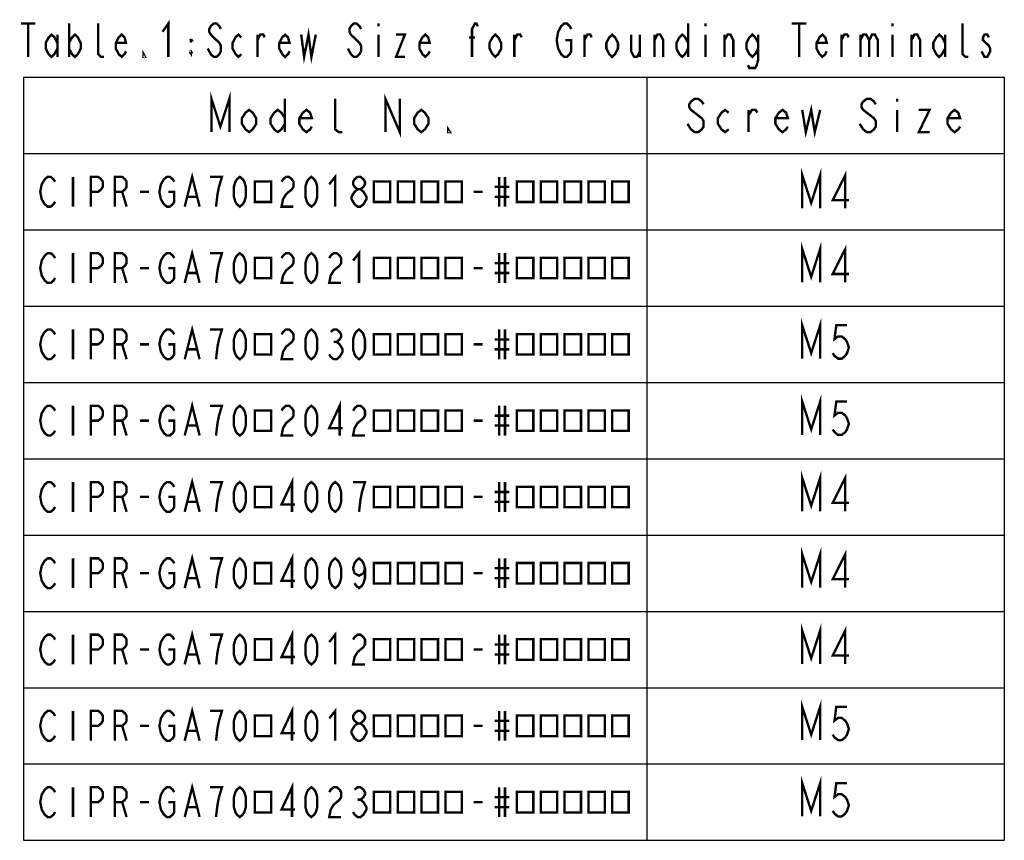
# Model space of a CAD drawing. Extents: x 35 to 410, y 33 to 287.
# Tile 13 of 65: x 145 to 228, y 35 to 103. Entities that reach past the tile are written whole.
import ezdxf

# ---------------------------------------------------------------- set-up
doc = ezdxf.new("R2010")
doc.units = 0
doc.header["$LTSCALE"] = 23.1
doc.layers.get('0').update_dxf_attribs({"linetype": 'CONTINUOUS'})
doc.layers.add('ALL_NOTE', color=7, linetype='CONTINUOUS')

msp = doc.modelspace()

# ---------------------------------------------------------------- linework, layer by layer
at = {"color": 2, "linetype": 'CONTINUOUS'}
for p, q in [((145.786, 98.612), (228.074, 98.612)), ((145.786, 98.612), (145.786, 34.612)), ((198.074, 98.612), (198.074, 34.612)), ((228.074, 98.612), (228.074, 34.612)), ((145.786, 92.212), (228.074, 92.212)), ((145.786, 85.812), (228.074, 85.812)), ((145.786, 79.412), (228.074, 79.412)), ((145.786, 73.012), (228.074, 73.012)), ((145.786, 66.612), (228.074, 66.612)), ((145.786, 60.212), (228.074, 60.212)), ((145.786, 53.812), (228.074, 53.812)), ((145.786, 47.412), (228.074, 47.412)), ((145.786, 41.012), (228.074, 41.012)), ((145.786, 34.612), (228.074, 34.612))]:
    msp.add_line(p, q, dxfattribs=at)
at = {"color": 2, "linetype": 'CONTINUOUS', "const_width": 0.2}
for points in [[(148.43, 88.178), (148.305, 87.97), (148.055, 87.762), (147.805, 87.762), (147.555, 87.97), (147.43, 88.178), (147.305, 88.387), (147.18, 89.012), (147.305, 89.637), (147.43, 89.845), (147.555, 90.053), (147.805, 90.262), (148.055, 90.262), (148.305, 90.053), (148.43, 89.845)], [(149.93, 90.262), (149.93, 87.762)], [(151.43, 87.762), (151.43, 90.262), (152.055, 90.262), (152.305, 90.053), (152.43, 89.845), (152.43, 89.428), (152.305, 89.22), (152.055, 89.012), (151.43, 89.012)], [(153.43, 87.762), (153.43, 90.262), (154.055, 90.262), (154.305, 90.053), (154.43, 89.845), (154.43, 89.428), (154.305, 89.22), (154.055, 89.012), (153.43, 89.012)], [(157.93, 89.012), (158.43, 89.012), (158.43, 88.178), (158.305, 87.97), (158.055, 87.762), (157.805, 87.762), (157.555, 87.97), (157.43, 88.178), (157.305, 88.387), (157.18, 89.012), (157.305, 89.637), (157.43, 89.845), (157.555, 90.053), (157.805, 90.262), (158.055, 90.262), (158.305, 90.053), (158.43, 89.845)], [(159.305, 87.762), (159.93, 90.262), (160.555, 87.762)], [(161.93, 87.762), (162.055, 88.803), (162.18, 89.428), (162.305, 89.845), (162.43, 90.262), (161.43, 90.262)], [(163.93, 87.762), (163.68, 87.97), (163.555, 88.178), (163.43, 88.595), (163.43, 89.428), (163.555, 89.845), (163.68, 90.053), (163.93, 90.262), (164.18, 90.053), (164.305, 89.845), (164.43, 89.428), (164.43, 88.595), (164.305, 88.178), (164.18, 87.97), (163.93, 87.762)], [(167.43, 89.845), (167.555, 90.053), (167.805, 90.262), (168.055, 90.262), (168.305, 90.053), (168.43, 89.845), (168.43, 89.428), (168.305, 89.22), (168.055, 89.012), (167.805, 88.803), (167.555, 88.387), (167.43, 87.762), (168.43, 87.762)], [(169.93, 87.762), (169.68, 87.97), (169.555, 88.178), (169.43, 88.595), (169.43, 89.428), (169.555, 89.845), (169.68, 90.053), (169.93, 90.262), (170.18, 90.053), (170.305, 89.845), (170.43, 89.428), (170.43, 88.595), (170.305, 88.178), (170.18, 87.97), (169.93, 87.762)], [(171.43, 89.637), (171.93, 90.262), (171.93, 87.762)], [(173.805, 89.22), (173.555, 89.428), (173.43, 89.637), (173.43, 89.845), (173.555, 90.053), (173.805, 90.262), (174.055, 90.262), (174.305, 90.053), (174.43, 89.845), (174.43, 89.637), (174.305, 89.428), (174.055, 89.22)], [(185.68, 90.262), (185.68, 87.762)], [(186.18, 90.262), (186.18, 87.762)], [(165.18, 89.871), (165.18, 88.152), (166.555, 88.152), (166.555, 89.871), (165.18, 89.871)], [(173.805, 87.762), (173.555, 87.97), (173.43, 88.178), (173.305, 88.387), (173.305, 88.595), (173.43, 88.803), (173.555, 89.012), (173.805, 89.22), (174.055, 89.22), (174.305, 89.012), (174.43, 88.803), (174.555, 88.595), (174.555, 88.387), (174.43, 88.178), (174.305, 87.97), (174.055, 87.762), (173.805, 87.762)], [(175.18, 89.871), (175.18, 88.152), (176.555, 88.152), (176.555, 89.871), (175.18, 89.871)], [(177.18, 89.871), (177.18, 88.152), (178.555, 88.152), (178.555, 89.871), (177.18, 89.871)], [(179.18, 89.871), (179.18, 88.152), (180.555, 88.152), (180.555, 89.871), (179.18, 89.871)], [(181.18, 89.871), (181.18, 88.152), (182.555, 88.152), (182.555, 89.871), (181.18, 89.871)], [(185.305, 89.428), (186.555, 89.428)], [(187.18, 89.871), (187.18, 88.152), (188.555, 88.152), (188.555, 89.871), (187.18, 89.871)], [(189.18, 89.871), (189.18, 88.152), (190.555, 88.152), (190.555, 89.871), (189.18, 89.871)], [(191.18, 89.871), (191.18, 88.152), (192.555, 88.152), (192.555, 89.871), (191.18, 89.871)], [(193.18, 89.871), (193.18, 88.152), (194.555, 88.152), (194.555, 89.871), (193.18, 89.871)], [(195.18, 89.871), (195.18, 88.152), (196.555, 88.152), (196.555, 89.871), (195.18, 89.871)], [(154.055, 89.012), (154.43, 87.762)], [(155.555, 89.012), (156.305, 89.012)], [(159.555, 88.595), (160.305, 88.595)], [(183.555, 89.012), (184.305, 89.012)], [(185.305, 88.595), (186.555, 88.595)], [(159.305, 81.362), (159.93, 83.862), (160.555, 81.362)], [(211.118, 81.412), (211.118, 84.212), (211.87, 81.878), (212.623, 84.212), (212.623, 81.412)], [(214.73, 81.412), (214.73, 84.212), (213.676, 82.112), (215.031, 82.112)], [(148.43, 81.778), (148.305, 81.57), (148.055, 81.362), (147.805, 81.362), (147.555, 81.57), (147.43, 81.778), (147.305, 81.987), (147.18, 82.612), (147.305, 83.237), (147.43, 83.445), (147.555, 83.653), (147.805, 83.862), (148.055, 83.862), (148.305, 83.653), (148.43, 83.445)], [(149.93, 83.862), (149.93, 81.362)], [(151.43, 81.362), (151.43, 83.862), (152.055, 83.862), (152.305, 83.653), (152.43, 83.445), (152.43, 83.028), (152.305, 82.82), (152.055, 82.612), (151.43, 82.612)], [(153.43, 81.362), (153.43, 83.862), (154.055, 83.862), (154.305, 83.653), (154.43, 83.445), (154.43, 83.028), (154.305, 82.82), (154.055, 82.612), (153.43, 82.612)], [(157.93, 82.612), (158.43, 82.612), (158.43, 81.778), (158.305, 81.57), (158.055, 81.362), (157.805, 81.362), (157.555, 81.57), (157.43, 81.778), (157.305, 81.987), (157.18, 82.612), (157.305, 83.237), (157.43, 83.445), (157.555, 83.653), (157.805, 83.862), (158.055, 83.862), (158.305, 83.653), (158.43, 83.445)], [(161.93, 81.362), (162.055, 82.403), (162.18, 83.028), (162.305, 83.445), (162.43, 83.862), (161.43, 83.862)], [(163.93, 81.362), (163.68, 81.57), (163.555, 81.778), (163.43, 82.195), (163.43, 83.028), (163.555, 83.445), (163.68, 83.653), (163.93, 83.862), (164.18, 83.653), (164.305, 83.445), (164.43, 83.028), (164.43, 82.195), (164.305, 81.778), (164.18, 81.57), (163.93, 81.362)], [(165.18, 83.471), (165.18, 81.752), (166.555, 81.752), (166.555, 83.471), (165.18, 83.471)], [(167.43, 83.445), (167.555, 83.653), (167.805, 83.862), (168.055, 83.862), (168.305, 83.653), (168.43, 83.445), (168.43, 83.028), (168.305, 82.82), (168.055, 82.612), (167.805, 82.403), (167.555, 81.987), (167.43, 81.362), (168.43, 81.362)], [(169.93, 81.362), (169.68, 81.57), (169.555, 81.778), (169.43, 82.195), (169.43, 83.028), (169.555, 83.445), (169.68, 83.653), (169.93, 83.862), (170.18, 83.653), (170.305, 83.445), (170.43, 83.028), (170.43, 82.195), (170.305, 81.778), (170.18, 81.57), (169.93, 81.362)], [(171.43, 83.445), (171.555, 83.653), (171.805, 83.862), (172.055, 83.862), (172.305, 83.653), (172.43, 83.445), (172.43, 83.028), (172.305, 82.82), (172.055, 82.612), (171.805, 82.403), (171.555, 81.987), (171.43, 81.362), (172.43, 81.362)], [(173.43, 83.237), (173.93, 83.862), (173.93, 81.362)], [(175.18, 83.471), (175.18, 81.752), (176.555, 81.752), (176.555, 83.471), (175.18, 83.471)], [(177.18, 83.471), (177.18, 81.752), (178.555, 81.752), (178.555, 83.471), (177.18, 83.471)], [(179.18, 83.471), (179.18, 81.752), (180.555, 81.752), (180.555, 83.471), (179.18, 83.471)], [(181.18, 83.471), (181.18, 81.752), (182.555, 81.752), (182.555, 83.471), (181.18, 83.471)], [(185.68, 83.862), (185.68, 81.362)], [(186.18, 83.862), (186.18, 81.362)], [(187.18, 83.471), (187.18, 81.752), (188.555, 81.752), (188.555, 83.471), (187.18, 83.471)], [(189.18, 83.471), (189.18, 81.752), (190.555, 81.752), (190.555, 83.471), (189.18, 83.471)], [(191.18, 83.471), (191.18, 81.752), (192.555, 81.752), (192.555, 83.471), (191.18, 83.471)], [(193.18, 83.471), (193.18, 81.752), (194.555, 81.752), (194.555, 83.471), (193.18, 83.471)], [(195.18, 83.471), (195.18, 81.752), (196.555, 81.752), (196.555, 83.471), (195.18, 83.471)], [(154.055, 82.612), (154.43, 81.362)], [(155.555, 82.612), (156.305, 82.612)], [(183.555, 82.612), (184.305, 82.612)], [(185.305, 83.028), (186.555, 83.028)], [(159.555, 82.195), (160.305, 82.195)], [(185.305, 82.195), (186.555, 82.195)], [(159.305, 74.962), (159.93, 77.462), (160.555, 74.962)], [(211.118, 75.012), (211.118, 77.812), (211.87, 75.478), (212.623, 77.812), (212.623, 75.012)], [(214.88, 77.812), (213.977, 77.812), (213.827, 76.645), (214.128, 76.878), (214.429, 76.878), (214.73, 76.645), (214.88, 76.412), (215.031, 75.945), (214.88, 75.478), (214.73, 75.245), (214.429, 75.012), (214.128, 75.012), (213.827, 75.245), (213.676, 75.478)], [(148.43, 75.378), (148.305, 75.17), (148.055, 74.962), (147.805, 74.962), (147.555, 75.17), (147.43, 75.378), (147.305, 75.587), (147.18, 76.212), (147.305, 76.837), (147.43, 77.045), (147.555, 77.253), (147.805, 77.462), (148.055, 77.462), (148.305, 77.253), (148.43, 77.045)], [(149.93, 77.462), (149.93, 74.962)], [(151.43, 74.962), (151.43, 77.462), (152.055, 77.462), (152.305, 77.253), (152.43, 77.045), (152.43, 76.628), (152.305, 76.42), (152.055, 76.212), (151.43, 76.212)], [(153.43, 74.962), (153.43, 77.462), (154.055, 77.462), (154.305, 77.253), (154.43, 77.045), (154.43, 76.628), (154.305, 76.42), (154.055, 76.212), (153.43, 76.212)], [(157.93, 76.212), (158.43, 76.212), (158.43, 75.378), (158.305, 75.17), (158.055, 74.962), (157.805, 74.962), (157.555, 75.17), (157.43, 75.378), (157.305, 75.587), (157.18, 76.212), (157.305, 76.837), (157.43, 77.045), (157.555, 77.253), (157.805, 77.462), (158.055, 77.462), (158.305, 77.253), (158.43, 77.045)], [(161.93, 74.962), (162.055, 76.003), (162.18, 76.628), (162.305, 77.045), (162.43, 77.462), (161.43, 77.462)], [(163.93, 74.962), (163.68, 75.17), (163.555, 75.378), (163.43, 75.795), (163.43, 76.628), (163.555, 77.045), (163.68, 77.253), (163.93, 77.462), (164.18, 77.253), (164.305, 77.045), (164.43, 76.628), (164.43, 75.795), (164.305, 75.378), (164.18, 75.17), (163.93, 74.962)], [(165.18, 77.071), (165.18, 75.352), (166.555, 75.352), (166.555, 77.071), (165.18, 77.071)], [(167.43, 77.045), (167.555, 77.253), (167.805, 77.462), (168.055, 77.462), (168.305, 77.253), (168.43, 77.045), (168.43, 76.628), (168.305, 76.42), (168.055, 76.212), (167.805, 76.003), (167.555, 75.587), (167.43, 74.962), (168.43, 74.962)], [(169.93, 74.962), (169.68, 75.17), (169.555, 75.378), (169.43, 75.795), (169.43, 76.628), (169.555, 77.045), (169.68, 77.253), (169.93, 77.462), (170.18, 77.253), (170.305, 77.045), (170.43, 76.628), (170.43, 75.795), (170.305, 75.378), (170.18, 75.17), (169.93, 74.962)], [(171.555, 77.253), (171.805, 77.462), (172.055, 77.462), (172.305, 77.253), (172.43, 77.045), (172.43, 76.837), (172.305, 76.628), (172.055, 76.42), (172.305, 76.212), (172.43, 76.003), (172.555, 75.795), (172.555, 75.587), (172.43, 75.378), (172.305, 75.17), (172.055, 74.962), (171.805, 74.962), (171.555, 75.17), (171.43, 75.378)], [(173.93, 74.962), (173.68, 75.17), (173.555, 75.378), (173.43, 75.795), (173.43, 76.628), (173.555, 77.045), (173.68, 77.253), (173.93, 77.462), (174.18, 77.253), (174.305, 77.045), (174.43, 76.628), (174.43, 75.795), (174.305, 75.378), (174.18, 75.17), (173.93, 74.962)], [(175.18, 77.071), (175.18, 75.352), (176.555, 75.352), (176.555, 77.071), (175.18, 77.071)], [(177.18, 77.071), (177.18, 75.352), (178.555, 75.352), (178.555, 77.071), (177.18, 77.071)], [(179.18, 77.071), (179.18, 75.352), (180.555, 75.352), (180.555, 77.071), (179.18, 77.071)], [(181.18, 77.071), (181.18, 75.352), (182.555, 75.352), (182.555, 77.071), (181.18, 77.071)], [(185.68, 77.462), (185.68, 74.962)], [(186.18, 77.462), (186.18, 74.962)], [(187.18, 77.071), (187.18, 75.352), (188.555, 75.352), (188.555, 77.071), (187.18, 77.071)], [(189.18, 77.071), (189.18, 75.352), (190.555, 75.352), (190.555, 77.071), (189.18, 77.071)], [(191.18, 77.071), (191.18, 75.352), (192.555, 75.352), (192.555, 77.071), (191.18, 77.071)], [(193.18, 77.071), (193.18, 75.352), (194.555, 75.352), (194.555, 77.071), (193.18, 77.071)], [(195.18, 77.071), (195.18, 75.352), (196.555, 75.352), (196.555, 77.071), (195.18, 77.071)], [(154.055, 76.212), (154.43, 74.962)], [(155.555, 76.212), (156.305, 76.212)], [(171.805, 76.42), (172.055, 76.42)], [(183.555, 76.212), (184.305, 76.212)], [(185.305, 76.628), (186.555, 76.628)], [(159.555, 75.795), (160.305, 75.795)], [(185.305, 75.795), (186.555, 75.795)], [(211.118, 68.612), (211.118, 71.412), (211.87, 69.078), (212.623, 71.412), (212.623, 68.612)], [(148.43, 68.978), (148.305, 68.77), (148.055, 68.562), (147.805, 68.562), (147.555, 68.77), (147.43, 68.978), (147.305, 69.187), (147.18, 69.812), (147.305, 70.437), (147.43, 70.645), (147.555, 70.853), (147.805, 71.062), (148.055, 71.062), (148.305, 70.853), (148.43, 70.645)], [(149.93, 71.062), (149.93, 68.562)], [(151.43, 68.562), (151.43, 71.062), (152.055, 71.062), (152.305, 70.853), (152.43, 70.645), (152.43, 70.228), (152.305, 70.02), (152.055, 69.812), (151.43, 69.812)], [(153.43, 68.562), (153.43, 71.062), (154.055, 71.062), (154.305, 70.853), (154.43, 70.645), (154.43, 70.228), (154.305, 70.02), (154.055, 69.812), (153.43, 69.812)], [(157.93, 69.812), (158.43, 69.812), (158.43, 68.978), (158.305, 68.77), (158.055, 68.562), (157.805, 68.562), (157.555, 68.77), (157.43, 68.978), (157.305, 69.187), (157.18, 69.812), (157.305, 70.437), (157.43, 70.645), (157.555, 70.853), (157.805, 71.062), (158.055, 71.062), (158.305, 70.853), (158.43, 70.645)], [(159.305, 68.562), (159.93, 71.062), (160.555, 68.562)], [(161.93, 68.562), (162.055, 69.603), (162.18, 70.228), (162.305, 70.645), (162.43, 71.062), (161.43, 71.062)], [(163.93, 68.562), (163.68, 68.77), (163.555, 68.978), (163.43, 69.395), (163.43, 70.228), (163.555, 70.645), (163.68, 70.853), (163.93, 71.062), (164.18, 70.853), (164.305, 70.645), (164.43, 70.228), (164.43, 69.395), (164.305, 68.978), (164.18, 68.77), (163.93, 68.562)], [(167.43, 70.645), (167.555, 70.853), (167.805, 71.062), (168.055, 71.062), (168.305, 70.853), (168.43, 70.645), (168.43, 70.228), (168.305, 70.02), (168.055, 69.812), (167.805, 69.603), (167.555, 69.187), (167.43, 68.562), (168.43, 68.562)], [(169.93, 68.562), (169.68, 68.77), (169.555, 68.978), (169.43, 69.395), (169.43, 70.228), (169.555, 70.645), (169.68, 70.853), (169.93, 71.062), (170.18, 70.853), (170.305, 70.645), (170.43, 70.228), (170.43, 69.395), (170.305, 68.978), (170.18, 68.77), (169.93, 68.562)], [(172.305, 68.562), (172.305, 71.062), (171.43, 69.187), (172.555, 69.187)], [(173.43, 70.645), (173.555, 70.853), (173.805, 71.062), (174.055, 71.062), (174.305, 70.853), (174.43, 70.645), (174.43, 70.228), (174.305, 70.02), (174.055, 69.812), (173.805, 69.603), (173.555, 69.187), (173.43, 68.562), (174.43, 68.562)], [(185.68, 71.062), (185.68, 68.562)], [(186.18, 71.062), (186.18, 68.562)], [(214.88, 71.412), (213.977, 71.412), (213.827, 70.245), (214.128, 70.478), (214.429, 70.478), (214.73, 70.245), (214.88, 70.012), (215.031, 69.545), (214.88, 69.078), (214.73, 68.845), (214.429, 68.612), (214.128, 68.612), (213.827, 68.845), (213.676, 69.078)], [(165.18, 70.671), (165.18, 68.952), (166.555, 68.952), (166.555, 70.671), (165.18, 70.671)], [(175.18, 70.671), (175.18, 68.952), (176.555, 68.952), (176.555, 70.671), (175.18, 70.671)], [(177.18, 70.671), (177.18, 68.952), (178.555, 68.952), (178.555, 70.671), (177.18, 70.671)], [(179.18, 70.671), (179.18, 68.952), (180.555, 68.952), (180.555, 70.671), (179.18, 70.671)], [(181.18, 70.671), (181.18, 68.952), (182.555, 68.952), (182.555, 70.671), (181.18, 70.671)], [(185.305, 70.228), (186.555, 70.228)], [(187.18, 70.671), (187.18, 68.952), (188.555, 68.952), (188.555, 70.671), (187.18, 70.671)], [(189.18, 70.671), (189.18, 68.952), (190.555, 68.952), (190.555, 70.671), (189.18, 70.671)], [(191.18, 70.671), (191.18, 68.952), (192.555, 68.952), (192.555, 70.671), (191.18, 70.671)], [(193.18, 70.671), (193.18, 68.952), (194.555, 68.952), (194.555, 70.671), (193.18, 70.671)], [(195.18, 70.671), (195.18, 68.952), (196.555, 68.952), (196.555, 70.671), (195.18, 70.671)], [(154.055, 69.812), (154.43, 68.562)], [(155.555, 69.812), (156.305, 69.812)], [(159.555, 69.395), (160.305, 69.395)], [(183.555, 69.812), (184.305, 69.812)], [(185.305, 69.395), (186.555, 69.395)], [(211.118, 62.212), (211.118, 65.012), (211.87, 62.678), (212.623, 65.012), (212.623, 62.212)], [(214.73, 62.212), (214.73, 65.012), (213.676, 62.912), (215.031, 62.912)], [(148.43, 62.578), (148.305, 62.37), (148.055, 62.162), (147.805, 62.162), (147.555, 62.37), (147.43, 62.578), (147.305, 62.787), (147.18, 63.412), (147.305, 64.037), (147.43, 64.245), (147.555, 64.453), (147.805, 64.662), (148.055, 64.662), (148.305, 64.453), (148.43, 64.245)], [(149.93, 64.662), (149.93, 62.162)], [(151.43, 62.162), (151.43, 64.662), (152.055, 64.662), (152.305, 64.453), (152.43, 64.245), (152.43, 63.828), (152.305, 63.62), (152.055, 63.412), (151.43, 63.412)], [(153.43, 62.162), (153.43, 64.662), (154.055, 64.662), (154.305, 64.453), (154.43, 64.245), (154.43, 63.828), (154.305, 63.62), (154.055, 63.412), (153.43, 63.412)], [(157.93, 63.412), (158.43, 63.412), (158.43, 62.578), (158.305, 62.37), (158.055, 62.162), (157.805, 62.162), (157.555, 62.37), (157.43, 62.578), (157.305, 62.787), (157.18, 63.412), (157.305, 64.037), (157.43, 64.245), (157.555, 64.453), (157.805, 64.662), (158.055, 64.662), (158.305, 64.453), (158.43, 64.245)], [(159.305, 62.162), (159.93, 64.662), (160.555, 62.162)], [(161.93, 62.162), (162.055, 63.203), (162.18, 63.828), (162.305, 64.245), (162.43, 64.662), (161.43, 64.662)], [(163.93, 62.162), (163.68, 62.37), (163.555, 62.578), (163.43, 62.995), (163.43, 63.828), (163.555, 64.245), (163.68, 64.453), (163.93, 64.662), (164.18, 64.453), (164.305, 64.245), (164.43, 63.828), (164.43, 62.995), (164.305, 62.578), (164.18, 62.37), (163.93, 62.162)], [(168.305, 62.162), (168.305, 64.662), (167.43, 62.787), (168.555, 62.787)], [(169.93, 62.162), (169.68, 62.37), (169.555, 62.578), (169.43, 62.995), (169.43, 63.828), (169.555, 64.245), (169.68, 64.453), (169.93, 64.662), (170.18, 64.453), (170.305, 64.245), (170.43, 63.828), (170.43, 62.995), (170.305, 62.578), (170.18, 62.37), (169.93, 62.162)], [(171.93, 62.162), (171.68, 62.37), (171.555, 62.578), (171.43, 62.995), (171.43, 63.828), (171.555, 64.245), (171.68, 64.453), (171.93, 64.662), (172.18, 64.453), (172.305, 64.245), (172.43, 63.828), (172.43, 62.995), (172.305, 62.578), (172.18, 62.37), (171.93, 62.162)], [(173.93, 62.162), (174.055, 63.203), (174.18, 63.828), (174.305, 64.245), (174.43, 64.662), (173.43, 64.662)], [(185.68, 64.662), (185.68, 62.162)], [(186.18, 64.662), (186.18, 62.162)], [(165.18, 64.271), (165.18, 62.552), (166.555, 62.552), (166.555, 64.271), (165.18, 64.271)], [(175.18, 64.271), (175.18, 62.552), (176.555, 62.552), (176.555, 64.271), (175.18, 64.271)], [(177.18, 64.271), (177.18, 62.552), (178.555, 62.552), (178.555, 64.271), (177.18, 64.271)], [(179.18, 64.271), (179.18, 62.552), (180.555, 62.552), (180.555, 64.271), (179.18, 64.271)], [(181.18, 64.271), (181.18, 62.552), (182.555, 62.552), (182.555, 64.271), (181.18, 64.271)], [(185.305, 63.828), (186.555, 63.828)], [(187.18, 64.271), (187.18, 62.552), (188.555, 62.552), (188.555, 64.271), (187.18, 64.271)], [(189.18, 64.271), (189.18, 62.552), (190.555, 62.552), (190.555, 64.271), (189.18, 64.271)], [(191.18, 64.271), (191.18, 62.552), (192.555, 62.552), (192.555, 64.271), (191.18, 64.271)], [(193.18, 64.271), (193.18, 62.552), (194.555, 62.552), (194.555, 64.271), (193.18, 64.271)], [(195.18, 64.271), (195.18, 62.552), (196.555, 62.552), (196.555, 64.271), (195.18, 64.271)], [(154.055, 63.412), (154.43, 62.162)], [(155.555, 63.412), (156.305, 63.412)], [(159.555, 62.995), (160.305, 62.995)], [(183.555, 63.412), (184.305, 63.412)], [(185.305, 62.995), (186.555, 62.995)], [(159.305, 55.762), (159.93, 58.262), (160.555, 55.762)], [(168.305, 55.762), (168.305, 58.262), (167.43, 56.387), (168.555, 56.387)], [(211.118, 55.812), (211.118, 58.612), (211.87, 56.278), (212.623, 58.612), (212.623, 55.812)], [(214.73, 55.812), (214.73, 58.612), (213.676, 56.512), (215.031, 56.512)], [(148.43, 56.178), (148.305, 55.97), (148.055, 55.762), (147.805, 55.762), (147.555, 55.97), (147.43, 56.178), (147.305, 56.387), (147.18, 57.012), (147.305, 57.637), (147.43, 57.845), (147.555, 58.053), (147.805, 58.262), (148.055, 58.262), (148.305, 58.053), (148.43, 57.845)], [(149.93, 58.262), (149.93, 55.762)], [(151.43, 55.762), (151.43, 58.262), (152.055, 58.262), (152.305, 58.053), (152.43, 57.845), (152.43, 57.428), (152.305, 57.22), (152.055, 57.012), (151.43, 57.012)], [(153.43, 55.762), (153.43, 58.262), (154.055, 58.262), (154.305, 58.053), (154.43, 57.845), (154.43, 57.428), (154.305, 57.22), (154.055, 57.012), (153.43, 57.012)], [(157.93, 57.012), (158.43, 57.012), (158.43, 56.178), (158.305, 55.97), (158.055, 55.762), (157.805, 55.762), (157.555, 55.97), (157.43, 56.178), (157.305, 56.387), (157.18, 57.012), (157.305, 57.637), (157.43, 57.845), (157.555, 58.053), (157.805, 58.262), (158.055, 58.262), (158.305, 58.053), (158.43, 57.845)], [(161.93, 55.762), (162.055, 56.803), (162.18, 57.428), (162.305, 57.845), (162.43, 58.262), (161.43, 58.262)], [(163.93, 55.762), (163.68, 55.97), (163.555, 56.178), (163.43, 56.595), (163.43, 57.428), (163.555, 57.845), (163.68, 58.053), (163.93, 58.262), (164.18, 58.053), (164.305, 57.845), (164.43, 57.428), (164.43, 56.595), (164.305, 56.178), (164.18, 55.97), (163.93, 55.762)], [(165.18, 57.871), (165.18, 56.152), (166.555, 56.152), (166.555, 57.871), (165.18, 57.871)], [(169.93, 55.762), (169.68, 55.97), (169.555, 56.178), (169.43, 56.595), (169.43, 57.428), (169.555, 57.845), (169.68, 58.053), (169.93, 58.262), (170.18, 58.053), (170.305, 57.845), (170.43, 57.428), (170.43, 56.595), (170.305, 56.178), (170.18, 55.97), (169.93, 55.762)], [(171.93, 55.762), (171.68, 55.97), (171.555, 56.178), (171.43, 56.595), (171.43, 57.428), (171.555, 57.845), (171.68, 58.053), (171.93, 58.262), (172.18, 58.053), (172.305, 57.845), (172.43, 57.428), (172.43, 56.595), (172.305, 56.178), (172.18, 55.97), (171.93, 55.762)], [(174.43, 57.428), (174.305, 57.012), (173.93, 56.803), (173.555, 57.012), (173.43, 57.428), (173.555, 57.845), (173.68, 58.053), (173.93, 58.262), (174.18, 58.053), (174.305, 57.845), (174.43, 57.428), (174.43, 56.595), (174.305, 56.178), (174.18, 55.97), (173.93, 55.762), (173.68, 55.97), (173.555, 56.178)], [(175.18, 57.871), (175.18, 56.152), (176.555, 56.152), (176.555, 57.871), (175.18, 57.871)], [(177.18, 57.871), (177.18, 56.152), (178.555, 56.152), (178.555, 57.871), (177.18, 57.871)], [(179.18, 57.871), (179.18, 56.152), (180.555, 56.152), (180.555, 57.871), (179.18, 57.871)], [(181.18, 57.871), (181.18, 56.152), (182.555, 56.152), (182.555, 57.871), (181.18, 57.871)], [(185.68, 58.262), (185.68, 55.762)], [(186.18, 58.262), (186.18, 55.762)], [(187.18, 57.871), (187.18, 56.152), (188.555, 56.152), (188.555, 57.871), (187.18, 57.871)], [(189.18, 57.871), (189.18, 56.152), (190.555, 56.152), (190.555, 57.871), (189.18, 57.871)], [(191.18, 57.871), (191.18, 56.152), (192.555, 56.152), (192.555, 57.871), (191.18, 57.871)], [(193.18, 57.871), (193.18, 56.152), (194.555, 56.152), (194.555, 57.871), (193.18, 57.871)], [(195.18, 57.871), (195.18, 56.152), (196.555, 56.152), (196.555, 57.871), (195.18, 57.871)], [(154.055, 57.012), (154.43, 55.762)], [(155.555, 57.012), (156.305, 57.012)], [(183.555, 57.012), (184.305, 57.012)], [(185.305, 57.428), (186.555, 57.428)], [(159.555, 56.595), (160.305, 56.595)], [(185.305, 56.595), (186.555, 56.595)], [(159.305, 49.362), (159.93, 51.862), (160.555, 49.362)], [(168.305, 49.362), (168.305, 51.862), (167.43, 49.987), (168.555, 49.987)], [(171.43, 51.237), (171.93, 51.862), (171.93, 49.362)], [(211.118, 49.412), (211.118, 52.212), (211.87, 49.878), (212.623, 52.212), (212.623, 49.412)], [(214.73, 49.412), (214.73, 52.212), (213.676, 50.112), (215.031, 50.112)], [(148.43, 49.778), (148.305, 49.57), (148.055, 49.362), (147.805, 49.362), (147.555, 49.57), (147.43, 49.778), (147.305, 49.987), (147.18, 50.612), (147.305, 51.237), (147.43, 51.445), (147.555, 51.653), (147.805, 51.862), (148.055, 51.862), (148.305, 51.653), (148.43, 51.445)], [(149.93, 51.862), (149.93, 49.362)], [(151.43, 49.362), (151.43, 51.862), (152.055, 51.862), (152.305, 51.653), (152.43, 51.445), (152.43, 51.028), (152.305, 50.82), (152.055, 50.612), (151.43, 50.612)], [(153.43, 49.362), (153.43, 51.862), (154.055, 51.862), (154.305, 51.653), (154.43, 51.445), (154.43, 51.028), (154.305, 50.82), (154.055, 50.612), (153.43, 50.612)], [(157.93, 50.612), (158.43, 50.612), (158.43, 49.778), (158.305, 49.57), (158.055, 49.362), (157.805, 49.362), (157.555, 49.57), (157.43, 49.778), (157.305, 49.987), (157.18, 50.612), (157.305, 51.237), (157.43, 51.445), (157.555, 51.653), (157.805, 51.862), (158.055, 51.862), (158.305, 51.653), (158.43, 51.445)], [(161.93, 49.362), (162.055, 50.403), (162.18, 51.028), (162.305, 51.445), (162.43, 51.862), (161.43, 51.862)], [(163.93, 49.362), (163.68, 49.57), (163.555, 49.778), (163.43, 50.195), (163.43, 51.028), (163.555, 51.445), (163.68, 51.653), (163.93, 51.862), (164.18, 51.653), (164.305, 51.445), (164.43, 51.028), (164.43, 50.195), (164.305, 49.778), (164.18, 49.57), (163.93, 49.362)], [(165.18, 51.471), (165.18, 49.752), (166.555, 49.752), (166.555, 51.471), (165.18, 51.471)], [(169.93, 49.362), (169.68, 49.57), (169.555, 49.778), (169.43, 50.195), (169.43, 51.028), (169.555, 51.445), (169.68, 51.653), (169.93, 51.862), (170.18, 51.653), (170.305, 51.445), (170.43, 51.028), (170.43, 50.195), (170.305, 49.778), (170.18, 49.57), (169.93, 49.362)], [(173.43, 51.445), (173.555, 51.653), (173.805, 51.862), (174.055, 51.862), (174.305, 51.653), (174.43, 51.445), (174.43, 51.028), (174.305, 50.82), (174.055, 50.612), (173.805, 50.403), (173.555, 49.987), (173.43, 49.362), (174.43, 49.362)], [(175.18, 51.471), (175.18, 49.752), (176.555, 49.752), (176.555, 51.471), (175.18, 51.471)], [(177.18, 51.471), (177.18, 49.752), (178.555, 49.752), (178.555, 51.471), (177.18, 51.471)], [(179.18, 51.471), (179.18, 49.752), (180.555, 49.752), (180.555, 51.471), (179.18, 51.471)], [(181.18, 51.471), (181.18, 49.752), (182.555, 49.752), (182.555, 51.471), (181.18, 51.471)], [(185.68, 51.862), (185.68, 49.362)], [(186.18, 51.862), (186.18, 49.362)], [(187.18, 51.471), (187.18, 49.752), (188.555, 49.752), (188.555, 51.471), (187.18, 51.471)], [(189.18, 51.471), (189.18, 49.752), (190.555, 49.752), (190.555, 51.471), (189.18, 51.471)], [(191.18, 51.471), (191.18, 49.752), (192.555, 49.752), (192.555, 51.471), (191.18, 51.471)], [(193.18, 51.471), (193.18, 49.752), (194.555, 49.752), (194.555, 51.471), (193.18, 51.471)], [(195.18, 51.471), (195.18, 49.752), (196.555, 49.752), (196.555, 51.471), (195.18, 51.471)], [(154.055, 50.612), (154.43, 49.362)], [(155.555, 50.612), (156.305, 50.612)], [(183.555, 50.612), (184.305, 50.612)], [(185.305, 51.028), (186.555, 51.028)], [(159.555, 50.195), (160.305, 50.195)], [(185.305, 50.195), (186.555, 50.195)], [(211.118, 43.012), (211.118, 45.812), (211.87, 43.478), (212.623, 45.812), (212.623, 43.012)], [(148.43, 43.378), (148.305, 43.17), (148.055, 42.962), (147.805, 42.962), (147.555, 43.17), (147.43, 43.378), (147.305, 43.587), (147.18, 44.212), (147.305, 44.837), (147.43, 45.045), (147.555, 45.253), (147.805, 45.462), (148.055, 45.462), (148.305, 45.253), (148.43, 45.045)], [(149.93, 45.462), (149.93, 42.962)], [(151.43, 42.962), (151.43, 45.462), (152.055, 45.462), (152.305, 45.253), (152.43, 45.045), (152.43, 44.628), (152.305, 44.42), (152.055, 44.212), (151.43, 44.212)], [(153.43, 42.962), (153.43, 45.462), (154.055, 45.462), (154.305, 45.253), (154.43, 45.045), (154.43, 44.628), (154.305, 44.42), (154.055, 44.212), (153.43, 44.212)], [(157.93, 44.212), (158.43, 44.212), (158.43, 43.378), (158.305, 43.17), (158.055, 42.962), (157.805, 42.962), (157.555, 43.17), (157.43, 43.378), (157.305, 43.587), (157.18, 44.212), (157.305, 44.837), (157.43, 45.045), (157.555, 45.253), (157.805, 45.462), (158.055, 45.462), (158.305, 45.253), (158.43, 45.045)], [(159.305, 42.962), (159.93, 45.462), (160.555, 42.962)], [(161.93, 42.962), (162.055, 44.003), (162.18, 44.628), (162.305, 45.045), (162.43, 45.462), (161.43, 45.462)], [(163.93, 42.962), (163.68, 43.17), (163.555, 43.378), (163.43, 43.795), (163.43, 44.628), (163.555, 45.045), (163.68, 45.253), (163.93, 45.462), (164.18, 45.253), (164.305, 45.045), (164.43, 44.628), (164.43, 43.795), (164.305, 43.378), (164.18, 43.17), (163.93, 42.962)], [(168.305, 42.962), (168.305, 45.462), (167.43, 43.587), (168.555, 43.587)], [(169.93, 42.962), (169.68, 43.17), (169.555, 43.378), (169.43, 43.795), (169.43, 44.628), (169.555, 45.045), (169.68, 45.253), (169.93, 45.462), (170.18, 45.253), (170.305, 45.045), (170.43, 44.628), (170.43, 43.795), (170.305, 43.378), (170.18, 43.17), (169.93, 42.962)], [(171.43, 44.837), (171.93, 45.462), (171.93, 42.962)], [(173.805, 44.42), (173.555, 44.628), (173.43, 44.837), (173.43, 45.045), (173.555, 45.253), (173.805, 45.462), (174.055, 45.462), (174.305, 45.253), (174.43, 45.045), (174.43, 44.837), (174.305, 44.628), (174.055, 44.42)], [(185.68, 45.462), (185.68, 42.962)], [(186.18, 45.462), (186.18, 42.962)], [(214.88, 45.812), (213.977, 45.812), (213.827, 44.645), (214.128, 44.878), (214.429, 44.878), (214.73, 44.645), (214.88, 44.412), (215.031, 43.945), (214.88, 43.478), (214.73, 43.245), (214.429, 43.012), (214.128, 43.012), (213.827, 43.245), (213.676, 43.478)], [(165.18, 45.071), (165.18, 43.352), (166.555, 43.352), (166.555, 45.071), (165.18, 45.071)], [(175.18, 45.071), (175.18, 43.352), (176.555, 43.352), (176.555, 45.071), (175.18, 45.071)], [(177.18, 45.071), (177.18, 43.352), (178.555, 43.352), (178.555, 45.071), (177.18, 45.071)], [(179.18, 45.071), (179.18, 43.352), (180.555, 43.352), (180.555, 45.071), (179.18, 45.071)], [(181.18, 45.071), (181.18, 43.352), (182.555, 43.352), (182.555, 45.071), (181.18, 45.071)], [(185.305, 44.628), (186.555, 44.628)], [(187.18, 45.071), (187.18, 43.352), (188.555, 43.352), (188.555, 45.071), (187.18, 45.071)], [(189.18, 45.071), (189.18, 43.352), (190.555, 43.352), (190.555, 45.071), (189.18, 45.071)], [(191.18, 45.071), (191.18, 43.352), (192.555, 43.352), (192.555, 45.071), (191.18, 45.071)], [(193.18, 45.071), (193.18, 43.352), (194.555, 43.352), (194.555, 45.071), (193.18, 45.071)], [(195.18, 45.071), (195.18, 43.352), (196.555, 43.352), (196.555, 45.071), (195.18, 45.071)], [(154.055, 44.212), (154.43, 42.962)], [(155.555, 44.212), (156.305, 44.212)], [(159.555, 43.795), (160.305, 43.795)], [(173.805, 42.962), (173.555, 43.17), (173.43, 43.378), (173.305, 43.587), (173.305, 43.795), (173.43, 44.003), (173.555, 44.212), (173.805, 44.42), (174.055, 44.42), (174.305, 44.212), (174.43, 44.003), (174.555, 43.795), (174.555, 43.587), (174.43, 43.378), (174.305, 43.17), (174.055, 42.962), (173.805, 42.962)], [(183.555, 44.212), (184.305, 44.212)], [(185.305, 43.795), (186.555, 43.795)], [(211.118, 36.612), (211.118, 39.412), (211.87, 37.078), (212.623, 39.412), (212.623, 36.612)], [(148.43, 36.978), (148.305, 36.77), (148.055, 36.562), (147.805, 36.562), (147.555, 36.77), (147.43, 36.978), (147.305, 37.187), (147.18, 37.812), (147.305, 38.437), (147.43, 38.645), (147.555, 38.853), (147.805, 39.062), (148.055, 39.062), (148.305, 38.853), (148.43, 38.645)], [(149.93, 39.062), (149.93, 36.562)], [(151.43, 36.562), (151.43, 39.062), (152.055, 39.062), (152.305, 38.853), (152.43, 38.645), (152.43, 38.228), (152.305, 38.02), (152.055, 37.812), (151.43, 37.812)], [(153.43, 36.562), (153.43, 39.062), (154.055, 39.062), (154.305, 38.853), (154.43, 38.645), (154.43, 38.228), (154.305, 38.02), (154.055, 37.812), (153.43, 37.812)], [(157.93, 37.812), (158.43, 37.812), (158.43, 36.978), (158.305, 36.77), (158.055, 36.562), (157.805, 36.562), (157.555, 36.77), (157.43, 36.978), (157.305, 37.187), (157.18, 37.812), (157.305, 38.437), (157.43, 38.645), (157.555, 38.853), (157.805, 39.062), (158.055, 39.062), (158.305, 38.853), (158.43, 38.645)], [(159.305, 36.562), (159.93, 39.062), (160.555, 36.562)], [(161.93, 36.562), (162.055, 37.603), (162.18, 38.228), (162.305, 38.645), (162.43, 39.062), (161.43, 39.062)], [(163.93, 36.562), (163.68, 36.77), (163.555, 36.978), (163.43, 37.395), (163.43, 38.228), (163.555, 38.645), (163.68, 38.853), (163.93, 39.062), (164.18, 38.853), (164.305, 38.645), (164.43, 38.228), (164.43, 37.395), (164.305, 36.978), (164.18, 36.77), (163.93, 36.562)], [(168.305, 36.562), (168.305, 39.062), (167.43, 37.187), (168.555, 37.187)], [(169.93, 36.562), (169.68, 36.77), (169.555, 36.978), (169.43, 37.395), (169.43, 38.228), (169.555, 38.645), (169.68, 38.853), (169.93, 39.062), (170.18, 38.853), (170.305, 38.645), (170.43, 38.228), (170.43, 37.395), (170.305, 36.978), (170.18, 36.77), (169.93, 36.562)], [(171.43, 38.645), (171.555, 38.853), (171.805, 39.062), (172.055, 39.062), (172.305, 38.853), (172.43, 38.645), (172.43, 38.228), (172.305, 38.02), (172.055, 37.812), (171.805, 37.603), (171.555, 37.187), (171.43, 36.562), (172.43, 36.562)], [(173.555, 38.853), (173.805, 39.062), (174.055, 39.062), (174.305, 38.853), (174.43, 38.645), (174.43, 38.437), (174.305, 38.228), (174.055, 38.02), (174.305, 37.812), (174.43, 37.603), (174.555, 37.395), (174.555, 37.187), (174.43, 36.978), (174.305, 36.77), (174.055, 36.562), (173.805, 36.562), (173.555, 36.77), (173.43, 36.978)], [(185.68, 39.062), (185.68, 36.562)], [(186.18, 39.062), (186.18, 36.562)], [(214.88, 39.412), (213.977, 39.412), (213.827, 38.245), (214.128, 38.478), (214.429, 38.478), (214.73, 38.245), (214.88, 38.012), (215.031, 37.545), (214.88, 37.078), (214.73, 36.845), (214.429, 36.612), (214.128, 36.612), (213.827, 36.845), (213.676, 37.078)], [(165.18, 38.671), (165.18, 36.952), (166.555, 36.952), (166.555, 38.671), (165.18, 38.671)], [(173.805, 38.02), (174.055, 38.02)], [(175.18, 38.671), (175.18, 36.952), (176.555, 36.952), (176.555, 38.671), (175.18, 38.671)], [(177.18, 38.671), (177.18, 36.952), (178.555, 36.952), (178.555, 38.671), (177.18, 38.671)], [(179.18, 38.671), (179.18, 36.952), (180.555, 36.952), (180.555, 38.671), (179.18, 38.671)], [(181.18, 38.671), (181.18, 36.952), (182.555, 36.952), (182.555, 38.671), (181.18, 38.671)], [(185.305, 38.228), (186.555, 38.228)], [(187.18, 38.671), (187.18, 36.952), (188.555, 36.952), (188.555, 38.671), (187.18, 38.671)], [(189.18, 38.671), (189.18, 36.952), (190.555, 36.952), (190.555, 38.671), (189.18, 38.671)], [(191.18, 38.671), (191.18, 36.952), (192.555, 36.952), (192.555, 38.671), (191.18, 38.671)], [(193.18, 38.671), (193.18, 36.952), (194.555, 36.952), (194.555, 38.671), (193.18, 38.671)], [(195.18, 38.671), (195.18, 36.952), (196.555, 36.952), (196.555, 38.671), (195.18, 38.671)], [(154.055, 37.812), (154.43, 36.562)], [(155.555, 37.812), (156.305, 37.812)], [(159.555, 37.395), (160.305, 37.395)], [(183.555, 37.812), (184.305, 37.812)], [(185.305, 37.395), (186.555, 37.395)]]:
    msp.add_lwpolyline(points, dxfattribs=at)
at = {"layer": 'ALL_NOTE', "color": 2, "linetype": 'CONTINUOUS', "const_width": 0.2}
for points in [[(157.441, 102.425), (157.931, 103.125), (157.931, 100.325)], [(145.558, 103.125), (146.783, 103.125)], [(146.171, 103.125), (146.171, 100.325)], [(149.601, 103.125), (149.601, 100.325)], [(152.541, 100.325), (152.296, 100.325), (152.051, 100.559), (152.051, 103.125)], [(162.341, 102.659), (162.218, 102.892), (161.973, 103.125), (161.728, 103.125), (161.483, 102.892), (161.361, 102.659), (161.361, 102.425), (161.483, 102.192)], [(169.078, 102.192), (169.323, 100.325), (169.691, 102.192), (169.936, 100.325), (170.303, 102.192)], [(174.101, 102.659), (173.978, 102.892), (173.733, 103.125), (173.488, 103.125), (173.243, 102.892), (173.121, 102.659), (173.121, 102.425), (173.243, 102.192)], [(175.571, 103.125), (175.571, 102.892)], [(183.411, 100.325), (183.411, 102.659), (183.656, 103.125), (183.778, 103.125), (183.901, 102.892)], [(191.251, 101.725), (191.741, 101.725), (191.741, 100.792), (191.618, 100.559), (191.373, 100.325), (191.128, 100.325), (190.883, 100.559), (190.761, 100.792), (190.638, 101.025), (190.516, 101.725), (190.638, 102.425), (190.761, 102.659), (190.883, 102.892), (191.128, 103.125), (191.373, 103.125), (191.618, 102.892), (191.741, 102.659)], [(201.541, 103.125), (201.541, 100.325)], [(203.011, 103.125), (203.011, 102.892)], [(210.238, 103.125), (211.463, 103.125)], [(210.851, 103.125), (210.851, 100.325)], [(218.691, 103.125), (218.691, 102.892)], [(225.061, 100.325), (224.816, 100.325), (224.571, 100.559), (224.571, 103.125)], [(148.621, 101.025), (148.376, 100.559), (148.131, 100.325), (147.886, 100.559), (147.641, 101.025), (147.641, 101.492), (147.886, 101.959), (148.131, 102.192), (148.376, 101.959), (148.621, 101.492)], [(148.621, 102.192), (148.621, 100.325)], [(149.601, 101.492), (149.846, 101.959), (150.091, 102.192), (150.336, 101.959), (150.581, 101.492), (150.581, 101.025), (150.336, 100.559), (150.091, 100.325), (149.846, 100.559), (149.601, 101.025)], [(154.378, 100.792), (154.256, 100.559), (154.011, 100.325), (153.766, 100.559), (153.521, 101.025), (153.521, 101.492), (153.766, 101.959), (154.011, 102.192), (154.256, 101.959), (154.378, 101.492), (153.521, 101.492)], [(159.768, 101.725), (159.891, 101.725), (159.829, 101.813)], [(159.768, 101.725), (159.829, 101.813)], [(159.768, 101.725), (159.829, 101.638), (159.891, 101.725)], [(159.829, 101.813), (159.829, 101.638)], [(161.483, 102.192), (162.218, 101.492)], [(164.056, 100.559), (163.811, 100.325), (163.566, 100.559), (163.321, 101.025), (163.321, 101.492), (163.566, 101.959), (163.811, 102.192), (164.056, 101.959)], [(165.403, 100.325), (165.403, 102.192)], [(165.403, 101.725), (165.648, 102.192), (165.893, 102.192), (166.016, 101.959)], [(168.098, 100.792), (167.976, 100.559), (167.731, 100.325), (167.486, 100.559), (167.241, 101.025), (167.241, 101.492), (167.486, 101.959), (167.731, 102.192), (167.976, 101.959), (168.098, 101.492), (167.241, 101.492)], [(173.243, 102.192), (173.978, 101.492)], [(175.571, 102.192), (175.571, 100.325)], [(177.041, 102.192), (177.776, 102.192), (177.041, 100.325), (177.776, 100.325)], [(179.858, 100.792), (179.736, 100.559), (179.491, 100.325), (179.246, 100.559), (179.001, 101.025), (179.001, 101.492), (179.246, 101.959), (179.491, 102.192), (179.736, 101.959), (179.858, 101.492), (179.001, 101.492)], [(183.166, 101.959), (183.656, 101.959)], [(185.861, 101.025), (185.616, 100.559), (185.371, 100.325), (185.126, 100.559), (184.881, 101.025), (184.881, 101.492), (185.126, 101.959), (185.371, 102.192), (185.616, 101.959), (185.861, 101.492), (185.861, 101.025)], [(186.963, 100.325), (186.963, 102.192)], [(186.963, 101.725), (187.208, 102.192), (187.453, 102.192), (187.576, 101.959)], [(192.843, 100.325), (192.843, 102.192)], [(192.843, 101.725), (193.088, 102.192), (193.333, 102.192), (193.456, 101.959)], [(195.661, 101.025), (195.416, 100.559), (195.171, 100.325), (194.926, 100.559), (194.681, 101.025), (194.681, 101.492), (194.926, 101.959), (195.171, 102.192), (195.416, 101.959), (195.661, 101.492), (195.661, 101.025)], [(196.763, 102.192), (196.763, 100.792), (197.008, 100.325), (197.253, 100.325), (197.498, 100.792)], [(197.498, 102.192), (197.498, 100.325)], [(198.723, 100.325), (198.723, 102.192)], [(198.723, 101.725), (198.968, 102.192), (199.213, 102.192), (199.458, 101.725), (199.458, 100.325)], [(201.541, 101.025), (201.296, 100.559), (201.051, 100.325), (200.806, 100.559), (200.561, 101.025), (200.561, 101.492), (200.806, 101.959), (201.051, 102.192), (201.296, 101.959), (201.541, 101.492)], [(203.011, 102.192), (203.011, 100.325)], [(204.603, 100.325), (204.603, 102.192)], [(204.603, 101.725), (204.848, 102.192), (205.093, 102.192), (205.338, 101.725), (205.338, 100.325)], [(207.421, 101.025), (207.176, 100.559), (206.931, 100.325), (206.686, 100.559), (206.441, 101.025), (206.441, 101.492), (206.686, 101.959), (206.931, 102.192), (207.176, 101.959), (207.421, 101.492)], [(207.421, 102.192), (207.421, 100.092), (207.298, 99.625), (207.176, 99.392), (206.686, 99.392), (206.563, 99.625)], [(213.178, 100.792), (213.056, 100.559), (212.811, 100.325), (212.566, 100.559), (212.321, 101.025), (212.321, 101.492), (212.566, 101.959), (212.811, 102.192), (213.056, 101.959), (213.178, 101.492), (212.321, 101.492)], [(214.403, 100.325), (214.403, 102.192)], [(214.403, 101.725), (214.648, 102.192), (214.893, 102.192), (215.016, 101.959)], [(215.996, 102.192), (215.996, 100.325)], [(215.996, 101.725), (216.241, 102.192), (216.486, 102.192), (216.731, 101.725), (216.731, 100.325)], [(216.731, 101.725), (216.976, 102.192), (217.221, 102.192), (217.466, 101.725), (217.466, 100.325)], [(218.691, 102.192), (218.691, 100.325)], [(220.283, 100.325), (220.283, 102.192)], [(220.283, 101.725), (220.528, 102.192), (220.773, 102.192), (221.018, 101.725), (221.018, 100.325)], [(223.101, 101.025), (222.856, 100.559), (222.611, 100.325), (222.366, 100.559), (222.121, 101.025), (222.121, 101.492), (222.366, 101.959), (222.611, 102.192), (222.856, 101.959), (223.101, 101.492)], [(223.101, 102.192), (223.101, 100.325)], [(226.776, 101.959), (226.653, 102.192), (226.408, 102.192), (226.286, 101.959), (226.286, 101.725), (226.531, 101.492), (226.776, 101.259), (226.898, 101.025), (226.898, 100.792), (226.776, 100.559), (226.653, 100.325), (226.408, 100.325), (226.163, 100.792)], [(155.971, 100.325), (155.848, 100.325), (155.848, 100.559), (155.971, 100.325)], [(159.829, 100.763), (159.829, 100.588), (159.768, 100.675), (159.829, 100.763), (159.891, 100.675), (159.829, 100.588)], [(162.218, 101.492), (162.341, 101.259), (162.341, 100.792), (162.218, 100.559), (161.973, 100.325), (161.728, 100.325), (161.483, 100.559), (161.361, 100.792), (161.238, 101.025)], [(173.978, 101.492), (174.101, 101.259), (174.101, 100.792), (173.978, 100.559), (173.733, 100.325), (173.488, 100.325), (173.243, 100.559), (173.121, 100.792), (172.998, 101.025)], [(159.768, 100.675), (159.891, 100.675)], [(161.546, 94.012), (161.546, 96.812), (162.298, 94.478), (163.051, 96.812), (163.051, 94.012)], [(167.716, 96.812), (167.716, 94.012)], [(172.532, 94.012), (172.231, 94.012), (171.93, 94.245), (171.93, 96.812)], [(176.144, 94.012), (176.144, 96.812), (177.348, 94.012), (177.348, 96.812)], [(202.84, 96.345), (202.69, 96.578), (202.389, 96.812), (202.088, 96.812), (201.787, 96.578), (201.636, 96.345), (201.636, 96.112), (201.787, 95.878), (202.088, 95.645), (202.389, 95.412), (202.69, 95.178), (202.84, 94.945), (202.84, 94.478), (202.69, 94.245), (202.389, 94.012), (202.088, 94.012), (201.787, 94.245), (201.636, 94.478), (201.486, 94.712)], [(217.288, 96.345), (217.138, 96.578), (216.837, 96.812), (216.536, 96.812), (216.235, 96.578), (216.084, 96.345), (216.084, 96.112), (216.235, 95.878), (216.536, 95.645), (216.837, 95.412), (217.138, 95.178), (217.288, 94.945), (217.288, 94.478), (217.138, 94.245), (216.837, 94.012), (216.536, 94.012), (216.235, 94.245), (216.084, 94.478), (215.934, 94.712)], [(219.094, 96.812), (219.094, 96.578)], [(165.308, 94.712), (165.007, 94.245), (164.706, 94.012), (164.405, 94.245), (164.104, 94.712), (164.104, 95.178), (164.405, 95.645), (164.706, 95.878), (165.007, 95.645), (165.308, 95.178), (165.308, 94.712)], [(167.716, 94.712), (167.415, 94.245), (167.114, 94.012), (166.813, 94.245), (166.512, 94.712), (166.512, 95.178), (166.813, 95.645), (167.114, 95.878), (167.415, 95.645), (167.716, 95.178)], [(169.974, 94.478), (169.823, 94.245), (169.522, 94.012), (169.221, 94.245), (168.92, 94.712), (168.92, 95.178), (169.221, 95.645), (169.522, 95.878), (169.823, 95.645), (169.974, 95.178), (168.92, 95.178)], [(179.756, 94.712), (179.455, 94.245), (179.154, 94.012), (178.853, 94.245), (178.552, 94.712), (178.552, 95.178), (178.853, 95.645), (179.154, 95.878), (179.455, 95.645), (179.756, 95.178), (179.756, 94.712)], [(204.947, 94.245), (204.646, 94.012), (204.345, 94.245), (204.044, 94.712), (204.044, 95.178), (204.345, 95.645), (204.646, 95.878), (204.947, 95.645)], [(206.603, 94.012), (206.603, 95.878)], [(206.603, 95.412), (206.904, 95.878), (207.205, 95.878), (207.355, 95.645)], [(209.914, 94.478), (209.763, 94.245), (209.462, 94.012), (209.161, 94.245), (208.86, 94.712), (208.86, 95.178), (209.161, 95.645), (209.462, 95.878), (209.763, 95.645), (209.914, 95.178), (208.86, 95.178)], [(211.118, 95.878), (211.419, 94.012), (211.87, 95.878), (212.171, 94.012), (212.623, 95.878)], [(219.094, 95.878), (219.094, 94.012)], [(220.9, 95.878), (221.803, 95.878), (220.9, 94.012), (221.803, 94.012)], [(224.362, 94.478), (224.211, 94.245), (223.91, 94.012), (223.609, 94.245), (223.308, 94.712), (223.308, 95.178), (223.609, 95.645), (223.91, 95.878), (224.211, 95.645), (224.362, 95.178), (223.308, 95.178)], [(181.562, 94.012), (181.412, 94.012), (181.412, 94.245), (181.562, 94.012)], [(211.118, 87.612), (211.118, 90.412), (211.87, 88.078), (212.623, 90.412), (212.623, 87.612)], [(214.73, 87.612), (214.73, 90.412), (213.676, 88.312), (215.031, 88.312)]]:
    msp.add_lwpolyline(points, dxfattribs=at)

doc.saveas('drawing.dxf')
